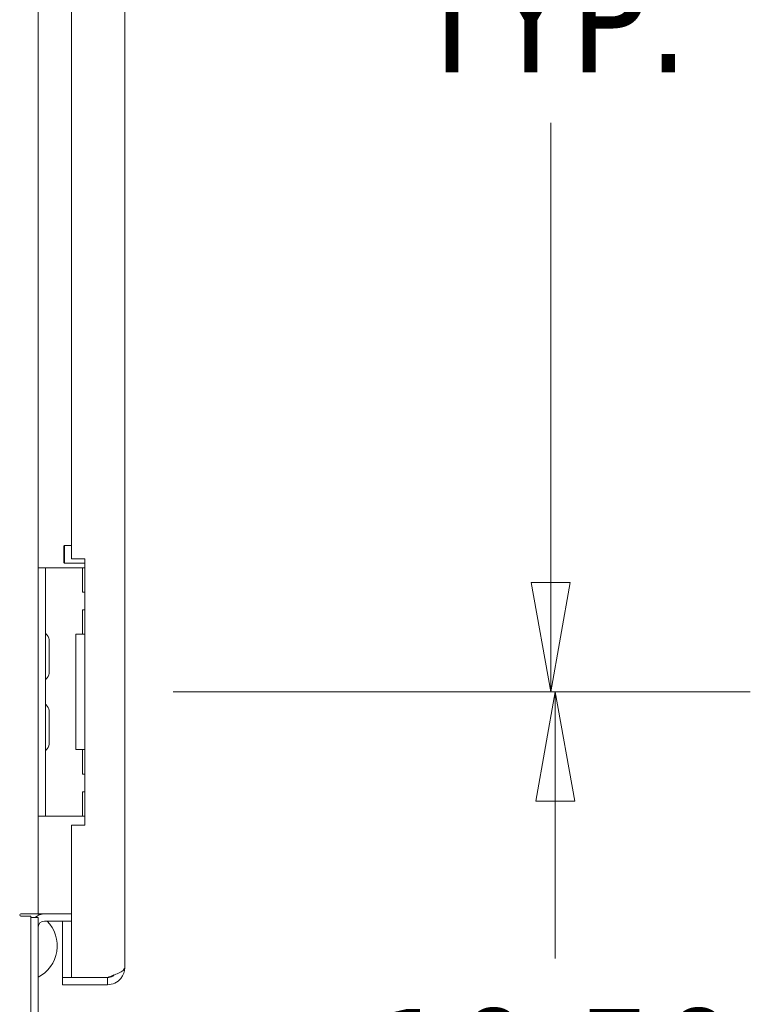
# Model space of a CAD drawing. Header units: inches. Extents: x 15 to 357, y 5 to 227.
# Tile 2 of 107: x 40 to 51, y 115 to 129. Entities that reach past the tile are written whole.
import ezdxf

# ---------------------------------------------------------------- set-up
doc = ezdxf.new("R2010")
doc.units = ezdxf.units.IN
doc.header["$LTSCALE"] = 22
doc.header["$MEASUREMENT"] = 0
doc.layers.get('0').update_dxf_attribs({"lineweight": 0})
doc.layers.add('Dimension (ANSI)', color=7, linetype='Continuous', lineweight=5)
doc.layers.add('Visible (ANSI)', color=7, linetype='Continuous', lineweight=5)
doc.styles.add('ROMANS', font='tahoma.ttf')
doc.dimstyles.new('Default (ANSI)', dxfattribs={"dimscale": 22, "dimtxt": 0.07, "dimasz": 0.07, "dimexe": 0.125, "dimexo": 0.0625, "dimgap": 0.031496, "dimtad": 0, "dimtih": 1, "dimtoh": 1, "dimrnd": 1e-08, "dimzin": 0, "dimdsep": 46, "dimtxsty": 'ROMANS', "dimblk": 'Filled-1', "dimcen": 0.09, "dimdle": 0.393701, "dimclrd": 256, "dimclre": 256, "dimclrt": 256, "dimadec": 0, "dimazin": 0, "dimtfac": 0.928571, "dimtofl": 0, "dimtmove": 0, "dimatfit": 3, "dimfxl": 1, "dimtolj": 1, "dimtzin": 0, "dimlwd": -1, "dimlwe": -1, "dimarcsym": 0})

# ---------------------------------------------------------------- blocks, each defined once
blk = doc.blocks.new('Filled-1')
at = {"color": 0}
for p, q in [((0, 0), (-1, 0.1786)), ((-1, 0.1786), (-1, -0.1786)), ((-1, 0), (0, 0)), ((-1, -0.1786), (0, 0))]:
    blk.add_line(p, q, dxfattribs=at)
at = {"color": 0, "flags": 128}
blk.add_lwpolyline([(-1, -0.1786), (0, 0), (-1, 0.1786), (-1, -0.1786)], dxfattribs=at)
at = {"color": 0}
blk.add_solid([(-1, -0.1786), (0, 0), (-1, 0.1786), (-1, -0.1786)], dxfattribs=at)
blk = doc.blocks.new('*D39')
at = {"layer": 'Defpoints', "color": 0, "transparency": 16777216}
for p in [(41.244, 119.114), (48.002, 119.114), (40.47, 108.614)]:
    blk.add_point(p, dxfattribs=at)
at = {"layer": 'Dimension (ANSI)', "transparency": 16777216}
for p, q in [((42.619, 119.114), (50.752, 119.114)), ((48.002, 117.574), (48.002, 115.358)), ((48.002, 110.154), (48.002, 112.369)), ((41.845, 108.614), (50.752, 108.614))]:
    blk.add_line(p, q, dxfattribs=at)
at = {"layer": 'Dimension (ANSI)', "transparency": 16777216, "xscale": 1.54000000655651, "yscale": 1.54000000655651, "zscale": 1.54000000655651}
for p, rotation in [((48.002, 119.114), 90), ((48.002, 108.614), 270)]:
    blk.add_blockref('Filled-1', p, dxfattribs=dict(at, rotation=rotation))
at = {"layer": 'Dimension (ANSI)', "transparency": 16777216, "insert": (48.002, 113.864), "char_height": 1.54, "attachment_point": 5, "style": 'ROMANS'}
blk.add_mtext('\\A1;10.50', dxfattribs=at)
blk = doc.blocks.new('*D40')
at = {"layer": 'Defpoints', "color": 0, "transparency": 16777216}
for p in [(41.244, 140.676), (47.94, 140.676), (41.244, 119.114)]:
    blk.add_point(p, dxfattribs=at)
at = {"layer": 'Dimension (ANSI)', "transparency": 16777216}
for p, q in [((42.619, 140.676), (50.69, 140.676)), ((47.94, 139.136), (47.94, 132.657)), ((47.94, 120.654), (47.94, 127.132)), ((42.619, 119.114), (50.69, 119.114))]:
    blk.add_line(p, q, dxfattribs=at)
at = {"layer": 'Dimension (ANSI)', "transparency": 16777216, "xscale": 1.54000000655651, "yscale": 1.54000000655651, "zscale": 1.54000000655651}
for p, rotation in [((47.94, 140.676), 90), ((47.94, 119.114), 270)]:
    blk.add_blockref('Filled-1', p, dxfattribs=dict(at, rotation=rotation))
at = {"layer": 'Dimension (ANSI)', "transparency": 16777216, "insert": (47.94, 129.895), "char_height": 1.54, "attachment_point": 5, "style": 'ROMANS'}
blk.add_mtext('\\A1;\\fTahoma|b0|i0;\\H1.5400;21.56\\P\\fTahoma|b0|i0;\\H1.5400;TYP.', dxfattribs=at)

msp = doc.modelspace()

# ---------------------------------------------------------------- linework, layer by layer
at = {"layer": 'Visible (ANSI)'}
for p, q in [((41.9346, 166.1209), (41.9346, 115.2311)), ((40.7124, 138.9262), (40.7124, 120.8633)), ((41.1846, 138.801), (41.1846, 120.9885)), ((41.0776, 121.166), (41.0876, 121.176)), ((41.0776, 120.936), (41.0776, 121.166)), ((41.0876, 121.176), (41.0876, 120.926)), ((41.1846, 121.176), (41.0876, 121.176)), ((41.1846, 120.9885), (41.3721, 120.9885)), ((41.3721, 120.9885), (41.3721, 117.2385)), ((40.8164, 120.8635), (40.7124, 120.8635)), ((40.7124, 120.7385), (40.7124, 120.8633)), ((40.8164, 120.8635), (40.8164, 120.7385)), ((40.8789, 120.8635), (40.8164, 120.8635)), ((41.3386, 120.8635), (40.8789, 120.8635)), ((41.0776, 120.936), (41.0876, 120.926)), ((41.3721, 120.926), (41.0876, 120.926)), ((41.3721, 120.8635), (41.3386, 120.8635)), ((41.3386, 120.8635), (41.3386, 120.5198)), ((40.7124, 117.4885), (40.7124, 120.7385)), ((40.8164, 117.4885), (40.8164, 120.7385)), ((41.3721, 120.5198), (41.3386, 120.5198)), ((41.3386, 120.2698), (41.3721, 120.2698)), ((41.3386, 120.2698), (41.3386, 119.926)), ((41.2436, 119.926), (41.3386, 119.926)), ((41.2436, 118.301), (41.2436, 119.926)), ((41.3721, 119.926), (41.3386, 119.926)), ((40.8685, 119.3782), (40.8685, 119.8488)), ((40.8685, 118.3782), (40.8685, 118.8488)), ((41.3386, 118.301), (41.2436, 118.301)), ((41.3386, 118.301), (41.3721, 118.301)), ((41.3386, 118.301), (41.3386, 117.9573)), ((41.3721, 117.9573), (41.3386, 117.9573)), ((41.3386, 117.7073), (41.3721, 117.7073)), ((41.3386, 117.7073), (41.3386, 117.3635)), ((40.7124, 117.3637), (40.7124, 117.4885)), ((40.7124, 117.3637), (40.7124, 115.9885)), ((40.7124, 117.3635), (40.8164, 117.3635)), ((40.8164, 117.4885), (40.8164, 117.3635)), ((40.8789, 117.3635), (40.8164, 117.3635)), ((41.3386, 117.3635), (40.8789, 117.3635)), ((41.3386, 117.3635), (41.3721, 117.3635)), ((41.1846, 117.2385), (41.1846, 115.0912)), ((41.3721, 117.2385), (41.1846, 117.2385)), ((40.4698, 115.9885), (40.7124, 115.9885)), ((40.8061, 115.9885), (40.7124, 115.9885)), ((41.1846, 115.9885), (40.8061, 115.9885)), ((40.6104, 115.9573), (40.4698, 115.9573)), ((40.6104, 115.9573), (40.6104, 108.7155)), ((40.7124, 115.9375), (40.6104, 115.9375)), ((40.7124, 108.8561), (40.7124, 115.9375)), ((41.1846, 115.8865), (40.8061, 115.8865)), ((41.0596, 115.8865), (41.0596, 115.0912)), ((41.1846, 115.0912), (41.0596, 115.0912)), ((41.692, 115.0905), (41.0596, 115.0905)), ((41.0596, 115.0905), (41.0596, 114.9885)), ((41.692, 115.0912), (41.1846, 115.0912)), ((41.692, 115.0905), (41.692, 114.9885)), ((41.0596, 114.9885), (41.692, 114.9885))]:
    msp.add_line(p, q, dxfattribs=at)
for centre, radius, start, end in [((40.8476, 119.9543), 0.0312, 180, 230.25381), ((40.7549, 119.8428), 0.1138, 4.18099, 50.25381), ((40.8372, 119.8488), 0.0312, 0, 4.18099), ((40.7549, 119.3842), 0.1138, 309.74619, 355.81901), ((40.8372, 119.3782), 0.0312, 355.81901, 0), ((40.8476, 119.2727), 0.0312, 129.74619, 180), ((40.8476, 118.9543), 0.0312, 180, 230.25381), ((40.7549, 118.8428), 0.1138, 4.18099, 50.25381), ((40.8372, 118.8488), 0.0312, 0, 4.18099), ((40.7549, 118.3842), 0.1138, 309.74619, 355.81901), ((40.8372, 118.3782), 0.0312, 355.81901, 0), ((40.8476, 118.2727), 0.0312, 129.74619, 180), ((40.4698, 115.9729), 0.0156, 90, 270), ((40.8061, 115.7928), 0.1958, 90, 132.31426), ((40.4838, 115.5382), 0.5, 60.46059, 64.23166), ((40.8061, 115.7928), 0.0938, 90, 180), ((40.4838, 115.5382), 0.5, 297.2014, 44.15159)]:
    msp.add_arc(centre, radius, start, end, dxfattribs=at)
for points, knots in [([(41.9346, 115.2311), (41.9346, 115.2048), (41.9007, 115.1784), (41.845, 115.152), (41.8021, 115.1317), (41.7472, 115.1115), (41.692, 115.0912)], [0, 0, 0, 0, 0.8887074, 0.8887074, 0.8887074, 1.5707963, 1.5707963, 1.5707963, 1.5707963]), ([(41.692, 114.9885), (41.7639, 114.9885), (41.835, 115.0224), (41.8803, 115.0782), (41.9151, 115.121), (41.9346, 115.176), (41.9346, 115.2311)], [0, 0, 0, 0, 0.8887074, 0.8887074, 0.8887074, 1.5707963, 1.5707963, 1.5707963, 1.5707963]), ([(41.7861, 115.1268), (41.7798, 115.1211), (41.773, 115.1159), (41.7658, 115.1114), (41.7437, 115.0978), (41.7179, 115.0905), (41.692, 115.0905)], [0.83656317, 0.83656317, 0.83656317, 0.83656317, 1.01853754, 1.01853754, 1.01853754, 1.57079633, 1.57079633, 1.57079633, 1.57079633])]:
    msp.add_open_spline(points, degree=3, knots=knots, dxfattribs=at)

# ---------------------------------------------------------------- dimensions: what is measured, and where the dimension line sits
at = {"layer": 'Dimension (ANSI)'}
dim = msp.add_linear_dim(base=(47.9398, 140.676), p1=(41.2436, 119.1135), p2=(41.2436, 140.676), angle=90, text='\\fTahoma|b0|i0;\\H1.5400;<>\\P\\fTahoma|b0|i0;\\H1.5400;TYP.', dimstyle='Default (ANSI)', override={"dimgap": 0.031496, "dimdec": 2, "dimtol": 0, "dimlim": 0, "dimtp": 0, "dimtm": 0, "dimtdec": 2, "dimatfit": 1}, dxfattribs=at)
dim.commit()
dim.dimension.update_dxf_attribs({"geometry": '*D40', "text_midpoint": (47.9398, 129.8948), "dimtype": 160})
dim = msp.add_linear_dim(base=(48.0023, 119.1135), p1=(40.4698, 108.6135), p2=(41.2436, 119.1135), angle=270, dimstyle='Default (ANSI)', override={"dimgap": 0.031496, "dimdec": 2, "dimtol": 0, "dimlim": 0, "dimtp": 0, "dimtm": 0, "dimtdec": 2, "dimatfit": 1}, dxfattribs=at)
dim.commit()
dim.dimension.update_dxf_attribs({"geometry": '*D39', "text_midpoint": (48.0023, 113.8635), "dimtype": 160})

doc.saveas('drawing.dxf')
